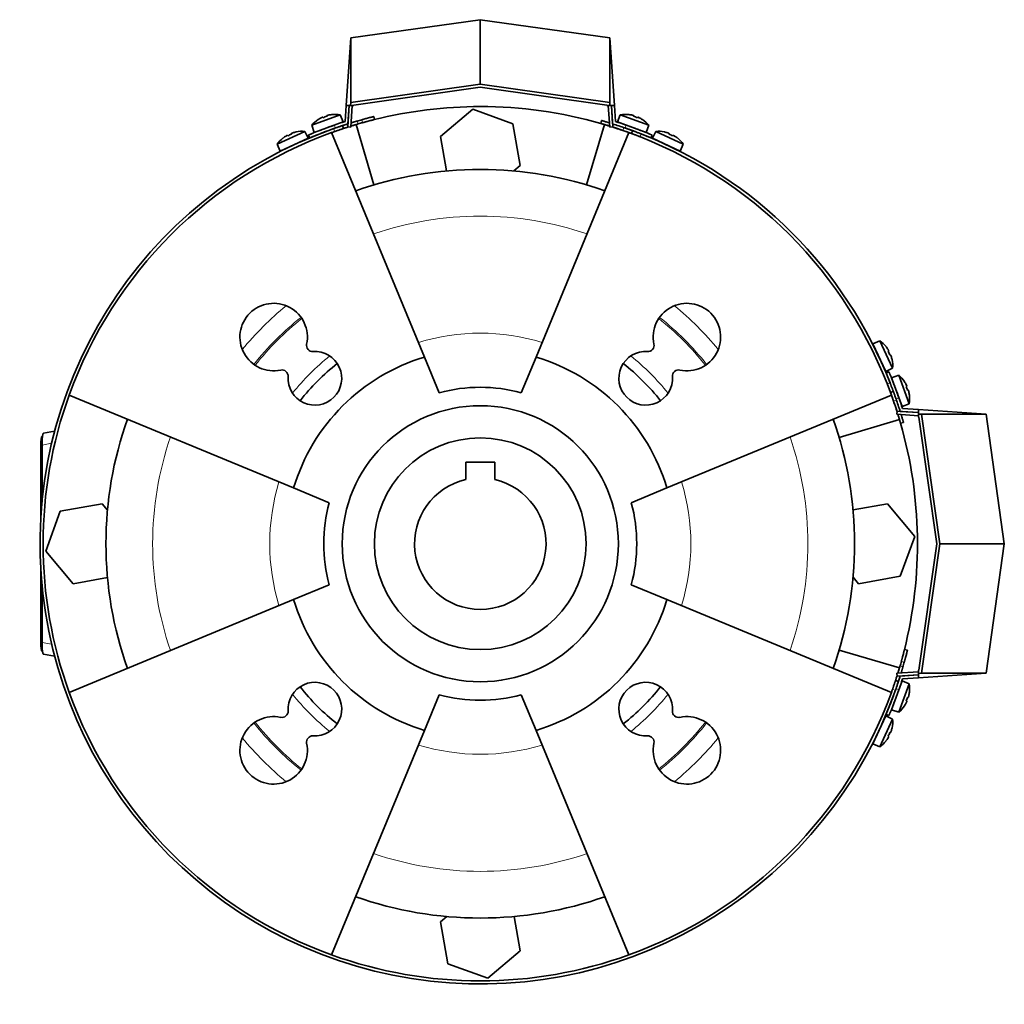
# Model space of a CAD drawing. Header units: millimetres. Extents: x 418 to 1310, y -1666 to 1543.
# Tile 23 of 26: x 418 to 739, y 1222 to 1543. Entities that reach past the tile are written whole.
import ezdxf

# ---------------------------------------------------------------- set-up
doc = ezdxf.new("R2010")
doc.units = ezdxf.units.MM
for name, color, linetype in [('M5X8_UNI7687', 7, 'Continuous'), ('MID_344-3', 7, 'Continuous'), ('VSI184-254_GIUNT', 7, 'Continuous'), ('VSI344-454_FILTR', 7, 'Continuous'), ('VSI344-454_SUPPO', 7, 'Continuous'), ('VSI344-454_TERMI', 7, 'Continuous'), ('VSI344-454_TESTA', 7, 'Continuous')]:
    doc.layers.add(name, color=color, linetype=linetype)

# ---------------------------------------------------------------- blocks, each defined once
blk = doc.blocks.new('SE1')
at = {"layer": 'M5X8_UNI7687', "color": 7, "linetype": 'Continuous', "lineweight": 35}
for p, q in [((522.85, 1512.35), (513.58, 1508.98)), ((518.47, 1512.04), (518.52, 1511.84)), ((520.07, 1512.41), (520.07, 1512.43)), ((523.77, 1510.03), (522.85, 1512.35)), ((614.13, 1512.35), (613.21, 1510.03)), ((623.4, 1508.98), (614.13, 1512.35)), ((616.91, 1512.41), (616.91, 1512.43)), ((618.51, 1512.04), (618.46, 1511.84)), ((513.58, 1508.98), (514.37, 1506.61)), ((514.37, 1506.61), (523.77, 1510.03)), ((515.68, 1510.81), (515.66, 1510.82)), ((517.13, 1511.55), (517.22, 1511.37)), ((613.21, 1510.03), (622.61, 1506.61)), ((619.85, 1511.55), (619.76, 1511.37)), ((621.32, 1510.82), (621.3, 1510.81)), ((622.61, 1506.61), (623.4, 1508.98)), ((511.26, 1506.94), (502.32, 1502.77)), ((505.64, 1505.64), (505.74, 1505.47)), ((506.92, 1506.24), (506.99, 1506.05)), ((508.48, 1506.75), (508.49, 1506.77)), ((512.38, 1504.7), (511.26, 1506.94)), ((521.77, 1508.21), (521.77, 1508.21)), ((625.72, 1506.94), (624.6, 1504.7)), ((634.66, 1502.77), (625.72, 1506.94)), ((628.5, 1506.75), (628.49, 1506.77)), ((630.06, 1506.24), (629.99, 1506.05)), ((631.34, 1505.64), (631.24, 1505.47)), ((502.32, 1502.77), (503.31, 1500.48)), ((503.31, 1500.48), (512.38, 1504.7)), ((504.25, 1504.77), (504.23, 1504.79)), ((624.6, 1504.7), (633.67, 1500.48)), ((632.73, 1504.77), (632.75, 1504.79)), ((633.67, 1500.48), (634.66, 1502.77)), ((698.73, 1438.7), (696.43, 1437.71)), ((702.89, 1429.77), (698.73, 1438.7)), ((696.43, 1437.71), (700.66, 1428.65)), ((700.73, 1436.77), (700.74, 1436.8)), ((701.6, 1435.39), (701.42, 1435.29)), ((702.2, 1434.1), (702.01, 1434.03)), ((702.7, 1432.54), (702.73, 1432.54)), ((700.66, 1428.65), (702.89, 1429.77)), ((704.94, 1427.44), (702.57, 1426.65)), ((702.57, 1426.65), (705.99, 1417.26)), ((708.31, 1418.18), (704.94, 1427.44)), ((706.76, 1425.35), (706.78, 1425.37)), ((707.51, 1423.89), (707.33, 1423.8)), ((708, 1422.55), (707.8, 1422.5)), ((708.36, 1420.96), (708.39, 1420.95)), ((705.99, 1417.26), (708.31, 1418.18)), ((705.99, 1327.81), (702.57, 1318.41)), ((704.17, 1325.81), (704.17, 1325.81)), ((704.94, 1317.62), (708.31, 1326.89)), ((708.31, 1326.89), (705.99, 1327.81)), ((708, 1322.51), (707.8, 1322.57)), ((708.36, 1324.11), (708.39, 1324.12)), ((706.76, 1319.72), (706.78, 1319.7)), ((707.51, 1321.18), (707.33, 1321.26)), ((700.66, 1316.42), (696.43, 1307.36)), ((702.89, 1315.3), (700.66, 1316.42)), ((702.57, 1318.41), (704.94, 1317.62)), ((698.73, 1306.36), (702.89, 1315.3)), ((701.6, 1309.68), (701.42, 1309.78)), ((702.2, 1310.97), (702.01, 1311.04)), ((702.7, 1312.53), (702.73, 1312.53)), ((696.43, 1307.36), (698.73, 1306.36)), ((700.73, 1308.29), (700.74, 1308.27))]:
    blk.add_line(p, q, dxfattribs=at)
for centre, radius, start, end in [((521.19, 1502.49), 10, 80.4586, 96.4084), ((615.79, 1502.49), 10, 83.5916, 99.5414), ((521.19, 1502.49), 10, 123.5916, 139.5414), ((522.06, 1508.88), 0.5, 110, 129.2041), ((614.92, 1508.88), 0.5, 50.7959, 70), ((615.79, 1502.49), 10, 40.4586, 56.4084), ((510.46, 1496.97), 10, 85.4586, 101.4084), ((620.56, 1506.82), 0.5, 70, 89.4451), ((626.52, 1496.97), 10, 78.5916, 94.5414), ((510.46, 1496.97), 10, 128.5916, 144.5414), ((510.77, 1503.4), 0.5, 115, 134.2679), ((626.21, 1503.4), 0.5, 45.7321, 65), ((626.52, 1496.97), 10, 35.4586, 51.4084), ((505.34, 1500.87), 0.5, 95.7321, 115), ((631.64, 1500.87), 0.5, 65, 84.2679), ((692.93, 1430.56), 10, 38.5916, 54.5414), ((696.82, 1435.69), 0.5, 5.7321, 25), ((692.93, 1430.56), 10, 355.4586, 11.4084), ((699.36, 1430.25), 0.5, 25, 44.2679), ((698.45, 1419.84), 10, 33.5916, 49.5414), ((704.83, 1418.97), 0.5, 20, 39.2041), ((698.45, 1419.84), 10, 350.4586, 6.4084), ((704.83, 1326.1), 0.5, 320.7959, 340), ((698.45, 1325.23), 10, 353.5916, 9.5414), ((702.78, 1320.46), 0.5, 340, 359.4626), ((698.45, 1325.23), 10, 310.4586, 326.4084), ((699.36, 1314.82), 0.5, 315.7321, 335), ((692.93, 1314.51), 10, 348.5916, 4.5414), ((696.82, 1309.38), 0.5, 335, 354.2679), ((692.93, 1314.51), 10, 305.4586, 321.4084)]:
    blk.add_arc(centre, radius, start, end, dxfattribs=at)
for centre, major_axis, ratio, start_param, end_param in [((520.43, 1504.57), (8.7, 3.17), 0.811251, 1.49595, 1.645642), ((521.18, 1502.51), (9.4, 3.42), 0.996195, 1.335108, 1.449667), ((615.8, 1502.51), (-9.4, 3.42), 0.996195, 4.833518, 4.948078), ((616.55, 1504.57), (8.7, -3.17), 0.811251, 1.49595, 1.645642), ((521.18, 1502.51), (-9.4, -3.42), 0.996195, 4.833518, 4.948078), ((615.8, 1502.51), (9.4, -3.42), 0.996195, 1.335108, 1.449667), ((510.46, 1496.98), (-9.06, -4.23), 0.996195, 4.833518, 4.948078), ((509.53, 1498.97), (8.39, 3.91), 0.811251, 1.49595, 1.645642), ((510.46, 1496.98), (9.06, 4.23), 0.996195, 1.335108, 1.449667), ((626.52, 1496.98), (-9.06, 4.23), 0.996195, 4.833518, 4.948078), ((627.45, 1498.97), (8.39, -3.91), 0.811251, 1.49595, 1.645642), ((626.52, 1496.98), (9.06, -4.23), 0.996195, 1.335108, 1.449667), ((692.94, 1430.56), (-4.23, 9.06), 0.996195, 4.833518, 4.948078), ((694.93, 1431.49), (3.91, -8.39), 0.811251, 1.49595, 1.645642), ((692.94, 1430.56), (4.23, -9.06), 0.996195, 1.335108, 1.449667), ((698.46, 1419.84), (-3.42, 9.4), 0.996195, 4.833518, 4.948078), ((700.52, 1420.59), (3.17, -8.7), 0.811251, 1.49595, 1.645642), ((698.46, 1419.84), (3.42, -9.4), 0.996195, 1.335108, 1.449667), ((700.52, 1324.48), (-3.17, -8.7), 0.811251, 1.49595, 1.645642), ((698.46, 1325.23), (3.42, 9.4), 0.996195, 4.833518, 4.948078), ((698.46, 1325.23), (-3.42, -9.4), 0.996195, 1.335108, 1.449667), ((694.93, 1313.57), (-3.91, -8.39), 0.811251, 1.49595, 1.645642), ((692.94, 1314.5), (4.23, 9.06), 0.996195, 4.833518, 4.948078), ((692.94, 1314.5), (-4.23, -9.06), 0.996195, 1.335108, 1.449667)]:
    blk.add_ellipse(centre, major_axis=major_axis, ratio=ratio, start_param=start_param, end_param=end_param, dxfattribs=at)
for points in [[(518.94, 1512.21), (518.92, 1512.21), (518.89, 1512.2), (518.84, 1512.19), (518.8, 1512.18), (518.75, 1512.16), (518.71, 1512.15), (518.67, 1512.14), (518.63, 1512.13), (518.6, 1512.11), (518.57, 1512.1), (518.54, 1512.09), (518.52, 1512.08), (518.5, 1512.07), (518.49, 1512.06), (518.48, 1512.05), (518.47, 1512.05), (518.47, 1512.04), (518.47, 1512.04)], [(618.51, 1512.04), (618.51, 1512.04), (618.51, 1512.05), (618.5, 1512.05), (618.49, 1512.06), (618.48, 1512.07), (618.46, 1512.08), (618.44, 1512.09), (618.41, 1512.1), (618.38, 1512.11), (618.35, 1512.13), (618.31, 1512.14), (618.27, 1512.15), (618.23, 1512.16), (618.18, 1512.18), (618.14, 1512.19), (618.09, 1512.2), (618.06, 1512.21), (618.04, 1512.21)], [(517.13, 1511.55), (517.13, 1511.56), (517.13, 1511.56), (517.12, 1511.56), (517.11, 1511.56), (517.09, 1511.56), (517.07, 1511.55), (517.05, 1511.55), (517.02, 1511.54), (516.99, 1511.53), (516.95, 1511.51), (516.92, 1511.5), (516.88, 1511.48), (516.84, 1511.47), (516.8, 1511.45), (516.76, 1511.43), (516.71, 1511.41), (516.68, 1511.39), (516.67, 1511.38)], [(620.31, 1511.38), (620.3, 1511.39), (620.27, 1511.41), (620.22, 1511.43), (620.18, 1511.45), (620.14, 1511.47), (620.1, 1511.48), (620.06, 1511.5), (620.03, 1511.51), (619.99, 1511.53), (619.96, 1511.54), (619.93, 1511.55), (619.91, 1511.55), (619.89, 1511.56), (619.87, 1511.56), (619.86, 1511.56), (619.85, 1511.56), (619.85, 1511.56), (619.85, 1511.55)], [(505.64, 1505.64), (505.64, 1505.65), (505.63, 1505.65), (505.62, 1505.65), (505.61, 1505.65), (505.59, 1505.64), (505.57, 1505.64), (505.55, 1505.63), (505.52, 1505.62), (505.49, 1505.6), (505.46, 1505.59), (505.42, 1505.57), (505.39, 1505.55), (505.35, 1505.53), (505.31, 1505.51), (505.27, 1505.48), (505.23, 1505.46), (505.2, 1505.44), (505.18, 1505.43)], [(507.37, 1506.45), (507.36, 1506.45), (507.33, 1506.44), (507.28, 1506.42), (507.24, 1506.41), (507.2, 1506.39), (507.16, 1506.38), (507.12, 1506.36), (507.08, 1506.34), (507.05, 1506.33), (507.02, 1506.31), (506.99, 1506.3), (506.97, 1506.29), (506.95, 1506.28), (506.94, 1506.27), (506.93, 1506.26), (506.92, 1506.25), (506.92, 1506.25), (506.92, 1506.24)], [(630.06, 1506.24), (630.06, 1506.25), (630.06, 1506.25), (630.05, 1506.26), (630.04, 1506.27), (630.03, 1506.28), (630.01, 1506.29), (629.99, 1506.3), (629.96, 1506.31), (629.93, 1506.33), (629.9, 1506.34), (629.86, 1506.36), (629.82, 1506.38), (629.78, 1506.39), (629.74, 1506.41), (629.7, 1506.42), (629.65, 1506.44), (629.62, 1506.45), (629.6, 1506.45)], [(631.79, 1505.43), (631.78, 1505.44), (631.75, 1505.46), (631.71, 1505.48), (631.67, 1505.51), (631.63, 1505.53), (631.59, 1505.55), (631.56, 1505.57), (631.52, 1505.59), (631.49, 1505.6), (631.46, 1505.62), (631.43, 1505.63), (631.41, 1505.64), (631.39, 1505.64), (631.37, 1505.65), (631.36, 1505.65), (631.35, 1505.65), (631.34, 1505.65), (631.34, 1505.64)], [(701.6, 1435.39), (701.6, 1435.39), (701.6, 1435.39), (701.61, 1435.4), (701.6, 1435.41), (701.6, 1435.43), (701.59, 1435.45), (701.59, 1435.47), (701.57, 1435.5), (701.56, 1435.53), (701.54, 1435.56), (701.53, 1435.6), (701.51, 1435.64), (701.49, 1435.68), (701.46, 1435.71), (701.44, 1435.75), (701.42, 1435.79), (701.4, 1435.82), (701.39, 1435.84)], [(702.41, 1433.65), (702.4, 1433.67), (702.39, 1433.7), (702.38, 1433.74), (702.36, 1433.79), (702.35, 1433.83), (702.33, 1433.87), (702.32, 1433.91), (702.3, 1433.94), (702.28, 1433.98), (702.27, 1434.01), (702.26, 1434.03), (702.24, 1434.06), (702.23, 1434.07), (702.22, 1434.09), (702.21, 1434.1), (702.21, 1434.1), (702.2, 1434.1), (702.2, 1434.1)], [(707.51, 1423.89), (707.51, 1423.89), (707.52, 1423.89), (707.52, 1423.9), (707.52, 1423.91), (707.51, 1423.93), (707.51, 1423.95), (707.5, 1423.98), (707.49, 1424), (707.48, 1424.04), (707.47, 1424.07), (707.46, 1424.11), (707.44, 1424.15), (707.42, 1424.19), (707.4, 1424.23), (707.38, 1424.27), (707.36, 1424.31), (707.35, 1424.34), (707.34, 1424.36)], [(708.17, 1422.09), (708.16, 1422.1), (708.15, 1422.14), (708.14, 1422.18), (708.13, 1422.23), (708.12, 1422.27), (708.11, 1422.31), (708.1, 1422.35), (708.08, 1422.39), (708.07, 1422.42), (708.06, 1422.46), (708.05, 1422.48), (708.04, 1422.51), (708.03, 1422.52), (708.02, 1422.54), (708.01, 1422.55), (708, 1422.55), (708, 1422.55), (708, 1422.55)], [(708, 1322.51), (708, 1322.51), (708, 1322.51), (708.01, 1322.52), (708.02, 1322.53), (708.03, 1322.54), (708.04, 1322.56), (708.05, 1322.58), (708.06, 1322.61), (708.07, 1322.64), (708.08, 1322.68), (708.1, 1322.72), (708.11, 1322.76), (708.12, 1322.8), (708.13, 1322.84), (708.14, 1322.88), (708.15, 1322.93), (708.16, 1322.96), (708.17, 1322.98)], [(707.34, 1320.71), (707.35, 1320.73), (707.36, 1320.76), (707.38, 1320.8), (707.4, 1320.84), (707.42, 1320.88), (707.44, 1320.92), (707.46, 1320.96), (707.47, 1321), (707.48, 1321.03), (707.49, 1321.06), (707.5, 1321.09), (707.51, 1321.12), (707.51, 1321.14), (707.52, 1321.15), (707.52, 1321.17), (707.52, 1321.17), (707.51, 1321.18), (707.51, 1321.18)], [(701.39, 1309.23), (701.4, 1309.24), (701.42, 1309.27), (701.44, 1309.31), (701.46, 1309.35), (701.49, 1309.39), (701.51, 1309.43), (701.53, 1309.47), (701.54, 1309.5), (701.56, 1309.54), (701.57, 1309.57), (701.59, 1309.59), (701.59, 1309.62), (701.6, 1309.64), (701.6, 1309.65), (701.61, 1309.67), (701.6, 1309.68), (701.6, 1309.68), (701.6, 1309.68)], [(702.2, 1310.97), (702.2, 1310.97), (702.21, 1310.97), (702.21, 1310.97), (702.22, 1310.98), (702.23, 1310.99), (702.24, 1311.01), (702.26, 1311.03), (702.27, 1311.06), (702.28, 1311.09), (702.3, 1311.12), (702.32, 1311.16), (702.33, 1311.2), (702.35, 1311.24), (702.36, 1311.28), (702.38, 1311.32), (702.39, 1311.37), (702.4, 1311.4), (702.41, 1311.42)]]:
    blk.add_open_spline(points, degree=3, dxfattribs=at)
at = {"layer": 'MID_344-3', "color": 7, "linetype": 'Continuous', "lineweight": 35}
for p, q in [((525.77, 1515.32), (525.28, 1508.4)), ((526.28, 1508.33), (526.77, 1515.32)), ((610.21, 1515.32), (610.7, 1508.33)), ((611.7, 1508.4), (611.21, 1515.32)), ((525.28, 1508.4), (526.28, 1508.33)), ((610.7, 1508.33), (611.7, 1508.4)), ((704.36, 1415.74), (704.29, 1414.74)), ((711.28, 1415.26), (704.36, 1415.74)), ((704.29, 1414.74), (711.28, 1414.25)), ((711.28, 1330.81), (704.29, 1330.32)), ((704.29, 1330.32), (704.36, 1329.33)), ((704.36, 1329.33), (711.28, 1329.81))]:
    blk.add_line(p, q, dxfattribs=at)
at = {"layer": 'VSI184-254_GIUNT', "color": 7, "linetype": 'Continuous', "lineweight": 35}
for p, q in [((563.74, 1399.1), (563.74, 1393.43)), ((573.24, 1399.1), (563.74, 1399.1)), ((573.24, 1393.43), (573.24, 1399.1))]:
    blk.add_line(p, q, dxfattribs=at)
blk.add_circle((568.49, 1372.53), 34.5, dxfattribs=at)
blk.add_arc((568.49, 1372.53), 21.43, 102.8061, 77.1939, dxfattribs=at)
at = {"layer": 'VSI344-454_FILTR', "color": 7, "linetype": 'Continuous', "lineweight": 35}
for p, q in [((534.02, 1510.8), (533.77, 1511.77)), ((523.86, 1507.87), (523.55, 1508.82)), ((608.04, 1510.47), (607.77, 1509.51)), ((618.16, 1507.16), (617.81, 1506.23)), ((702.18, 1421.86), (703.12, 1422.2)), ((705.47, 1411.81), (706.43, 1412.09)), ((707.73, 1337.82), (706.76, 1338.06)), ((704.77, 1327.59), (703.82, 1327.91))]:
    blk.add_line(p, q, dxfattribs=at)
at = {"layer": 'VSI344-454_FILTR', "color": 4, "linetype": 'Continuous', "lineweight": 9}
for p, q in [((528.33, 1510.3), (528.64, 1509.35)), ((530.15, 1509.78), (529.91, 1510.75)), ((610.67, 1508.75), (610.64, 1508.66)), ((521.02, 1506.9), (520.71, 1507.85)), ((614.99, 1507.23), (615.33, 1508.17)), ((620.96, 1506.1), (620.62, 1505.16)), ((701.11, 1424.66), (702.05, 1425.01)), ((704.13, 1419.38), (703.19, 1419.03)), ((704.61, 1414.69), (704.7, 1414.71)), ((705.3, 1332.68), (706.25, 1332.37)), ((706.71, 1333.95), (705.73, 1334.19)), ((703.8, 1324.76), (702.85, 1325.07))]:
    blk.add_line(p, q, dxfattribs=at)
at = {"layer": 'VSI344-454_FILTR', "color": 7, "linetype": 'Continuous', "lineweight": 35}
for radius, start, end in [(143.5, 105.5973, 106.2532), (142.5, 105.6085, 106.2392), (143.5, 109.4479, 340.5521), (142.5, 109.4563, 109.8856), (142.5, 70.9563, 72.4298), (143.5, 21.4479, 68.5521), (142.5, 160.1144, 199.8856), (142.5, 17.5702, 19.0437), (142.5, 343.7608, 344.3915), (143.5, 343.7468, 344.4027), (142.5, 340.1144, 340.5437), (142.5, 250.1144, 289.8856)]:
    blk.add_arc((568.49, 1372.53), radius, start, end, dxfattribs=at)
for points, knots in [([(529.91, 1510.75), (529.97, 1510.77), (530.1, 1510.8), (530.29, 1510.85), (530.47, 1510.91), (530.66, 1510.96), (530.84, 1511.01), (531.02, 1511.06), (531.2, 1511.11), (531.56, 1511.2), (532.07, 1511.33), (532.66, 1511.49), (533.14, 1511.61), (533.44, 1511.69), (533.61, 1511.73), (533.71, 1511.75), (533.76, 1511.77), (533.77, 1511.77), (533.77, 1511.77)], [0, 0, 0, 0, 0.031592, 0.062927, 0.094082, 0.125133, 0.156157, 0.187231, 0.218434, 0.24984, 0.375694, 0.49976, 0.623965, 0.750126, 0.812727, 0.874827, 0.937046, 1, 1, 1, 1]), ([(520.71, 1507.85), (520.77, 1507.86), (520.87, 1507.9), (521.03, 1507.96), (521.19, 1508.01), (521.34, 1508.07), (521.49, 1508.12), (521.65, 1508.17), (521.92, 1508.27), (522.3, 1508.4), (522.73, 1508.54), (523.09, 1508.66), (523.31, 1508.73), (523.43, 1508.78), (523.5, 1508.8), (523.54, 1508.81), (523.55, 1508.81), (523.55, 1508.82)], [0, 0, 0, 0, 0.036074, 0.071835, 0.107394, 0.142867, 0.178369, 0.214015, 0.24992, 0.375515, 0.499618, 0.623903, 0.749864, 0.812552, 0.874725, 0.937001, 1, 1, 1, 1]), ([(523.55, 1508.82), (523.55, 1508.82), (523.55, 1508.82), (523.57, 1508.82), (523.59, 1508.83), (523.62, 1508.84), (523.66, 1508.85), (523.71, 1508.87), (523.77, 1508.89), (523.84, 1508.91), (524, 1508.96), (524.32, 1509.07), (524.8, 1509.22), (525.12, 1509.32), (525.22, 1509.35)], [0, 0, 0, 0, 0.027983, 0.0557899, 0.0834734, 0.1110867, 0.1386835, 0.1663177, 0.1940428, 0.2219119, 0.2499772, 0.3749272, 0.4997192, 0.5496634, 0.5496634, 0.5496634, 0.5496634]), ([(528.64, 1509.35), (528.57, 1509.33), (528.43, 1509.29), (528.22, 1509.23), (528.01, 1509.16), (527.81, 1509.1), (527.6, 1509.04), (527.4, 1508.98), (527.2, 1508.92), (527, 1508.86), (526.68, 1508.76), (526.44, 1508.69), (526.26, 1508.63)], [0, 0, 0, 0, 0.028015, 0.0558533, 0.0835676, 0.1112114, 0.1388385, 0.1665028, 0.194258, 0.2221573, 0.2502531, 0.3309756, 0.3309756, 0.3309756, 0.3309756]), ([(526.37, 1509.71), (526.41, 1509.72), (526.57, 1509.77), (526.85, 1509.86), (527.21, 1509.97), (527.57, 1510.08), (527.95, 1510.19), (528.2, 1510.26), (528.33, 1510.3)], [0.7315353, 0.7315353, 0.7315353, 0.7315353, 0.7497622, 0.8001839, 0.8501065, 0.8998409, 0.9497014, 1, 1, 1, 1]), ([(534.02, 1510.8), (534.02, 1510.8), (534.01, 1510.8), (534, 1510.8), (533.98, 1510.79), (533.94, 1510.78), (533.9, 1510.77), (533.85, 1510.76), (533.79, 1510.74), (533.65, 1510.71), (533.38, 1510.64), (532.9, 1510.52), (532.31, 1510.36), (531.75, 1510.22), (531.27, 1510.09), (530.9, 1509.99), (530.53, 1509.88), (530.28, 1509.81), (530.15, 1509.78)], [0, 0, 0, 0, 0.031603, 0.06295, 0.094114, 0.125174, 0.156207, 0.187289, 0.2185, 0.249914, 0.37603, 0.500271, 0.624311, 0.750212, 0.812795, 0.874875, 0.937072, 1, 1, 1, 1]), ([(610.64, 1508.66), (610.59, 1508.67), (610.48, 1508.71), (610.32, 1508.76), (610.16, 1508.8), (610.01, 1508.85), (609.85, 1508.9), (609.7, 1508.95), (609.42, 1509.03), (609.04, 1509.14), (608.6, 1509.27), (608.24, 1509.38), (608.02, 1509.44), (607.89, 1509.48), (607.82, 1509.5), (607.78, 1509.51), (607.77, 1509.51), (607.77, 1509.51)], [0, 0, 0, 0, 0.036074, 0.071827, 0.107372, 0.142823, 0.178296, 0.213907, 0.249769, 0.37568, 0.49974, 0.623937, 0.750153, 0.812742, 0.874833, 0.937047, 1, 1, 1, 1]), ([(608.04, 1510.47), (608.04, 1510.47), (608.05, 1510.47), (608.06, 1510.47), (608.08, 1510.46), (608.11, 1510.45), (608.15, 1510.44), (608.2, 1510.43), (608.31, 1510.4), (608.51, 1510.34), (608.87, 1510.23), (609.31, 1510.1), (609.73, 1509.98), (610.09, 1509.87), (610.35, 1509.79), (610.52, 1509.74), (610.6, 1509.72)], [0, 0, 0, 0, 0.0360916, 0.0718605, 0.1074196, 0.142884, 0.1783694, 0.2139916, 0.2498648, 0.3760321, 0.5002654, 0.6243037, 0.7502673, 0.8128325, 0.8748978, 0.9284754, 0.9284754, 0.9284754, 0.9284754]), ([(523.86, 1507.87), (523.86, 1507.87), (523.86, 1507.86), (523.85, 1507.86), (523.83, 1507.85), (523.79, 1507.84), (523.75, 1507.83), (523.71, 1507.81), (523.6, 1507.78), (523.4, 1507.71), (523.04, 1507.59), (522.61, 1507.45), (522.2, 1507.3), (521.85, 1507.18), (521.58, 1507.09), (521.3, 1506.99), (521.12, 1506.93), (521.02, 1506.9)], [0, 0, 0, 0, 0.03611, 0.071905, 0.107497, 0.143003, 0.178538, 0.214218, 0.250157, 0.376062, 0.500392, 0.624478, 0.750119, 0.812755, 0.874869, 0.937079, 1, 1, 1, 1]), ([(525.45, 1508.38), (525.38, 1508.36), (525.09, 1508.26), (524.64, 1508.12), (524.29, 1508), (524.09, 1507.94), (523.99, 1507.91), (523.92, 1507.88), (523.87, 1507.87), (523.87, 1507.87), (523.86, 1507.87)], [0.4654257, 0.4654257, 0.4654257, 0.4654257, 0.5002684, 0.625041, 0.7500173, 0.8003848, 0.8502554, 0.8999393, 0.9497504, 1, 1, 1, 1]), ([(617.81, 1506.23), (617.81, 1506.23), (617.81, 1506.23), (617.8, 1506.23), (617.77, 1506.24), (617.74, 1506.25), (617.7, 1506.27), (617.66, 1506.28), (617.55, 1506.32), (617.35, 1506.39), (617, 1506.52), (616.57, 1506.68), (616.16, 1506.82), (615.81, 1506.95), (615.54, 1507.04), (615.27, 1507.14), (615.08, 1507.2), (614.99, 1507.23)], [0, 0, 0, 0, 0.036048, 0.071793, 0.107348, 0.142827, 0.178345, 0.214016, 0.249954, 0.375229, 0.499698, 0.624316, 0.749897, 0.812621, 0.874803, 0.937057, 1, 1, 1, 1]), ([(615.33, 1508.17), (615.39, 1508.15), (615.49, 1508.12), (615.65, 1508.06), (615.81, 1508.01), (615.96, 1507.95), (616.12, 1507.9), (616.27, 1507.85), (616.54, 1507.75), (616.92, 1507.62), (617.35, 1507.46), (617.7, 1507.33), (617.92, 1507.25), (618.04, 1507.21), (618.11, 1507.18), (618.15, 1507.17), (618.16, 1507.17), (618.16, 1507.16)], [0, 0, 0, 0, 0.036087, 0.071867, 0.107452, 0.142957, 0.178497, 0.214187, 0.25014, 0.375681, 0.50031, 0.624737, 0.750064, 0.812751, 0.874892, 0.937105, 1, 1, 1, 1]), ([(620.62, 1505.16), (620.56, 1505.18), (620.46, 1505.22), (620.3, 1505.28), (620.15, 1505.34), (619.99, 1505.4), (619.84, 1505.46), (619.69, 1505.52), (619.42, 1505.62), (619.05, 1505.76), (618.62, 1505.92), (618.27, 1506.06), (618.05, 1506.14), (617.93, 1506.18), (617.86, 1506.21), (617.82, 1506.22), (617.81, 1506.23), (617.81, 1506.23)], [0, 0, 0, 0, 0.036074, 0.071827, 0.107372, 0.142823, 0.178296, 0.213907, 0.249769, 0.37568, 0.49974, 0.623937, 0.750153, 0.812742, 0.874833, 0.937047, 1, 1, 1, 1]), ([(618.16, 1507.16), (618.16, 1507.16), (618.16, 1507.16), (618.17, 1507.16), (618.2, 1507.15), (618.23, 1507.14), (618.27, 1507.12), (618.31, 1507.11), (618.42, 1507.07), (618.62, 1506.99), (618.97, 1506.86), (619.4, 1506.7), (619.8, 1506.55), (620.15, 1506.41), (620.42, 1506.31), (620.69, 1506.2), (620.87, 1506.13), (620.96, 1506.1)], [0, 0, 0, 0, 0.036092, 0.07186, 0.10742, 0.142884, 0.178369, 0.213992, 0.249865, 0.376032, 0.500265, 0.624304, 0.750267, 0.812832, 0.874898, 0.937082, 1, 1, 1, 1]), ([(702.05, 1425.01), (702.07, 1424.95), (702.11, 1424.85), (702.18, 1424.69), (702.24, 1424.54), (702.3, 1424.38), (702.35, 1424.23), (702.41, 1424.08), (702.51, 1423.81), (702.66, 1423.44), (702.82, 1423.01), (702.95, 1422.66), (703.03, 1422.44), (703.08, 1422.32), (703.1, 1422.25), (703.12, 1422.21), (703.12, 1422.2), (703.12, 1422.2)], [0, 0, 0, 0, 0.036074, 0.071827, 0.107372, 0.142823, 0.178296, 0.213907, 0.249769, 0.375679, 0.49974, 0.623937, 0.750153, 0.812742, 0.874833, 0.937047, 1, 1, 1, 1]), ([(702.18, 1421.86), (702.18, 1421.86), (702.18, 1421.86), (702.18, 1421.87), (702.17, 1421.89), (702.16, 1421.92), (702.14, 1421.96), (702.12, 1422.01), (702.09, 1422.12), (702.01, 1422.31), (701.88, 1422.67), (701.72, 1423.09), (701.56, 1423.5), (701.43, 1423.85), (701.33, 1424.11), (701.22, 1424.38), (701.15, 1424.57), (701.11, 1424.66)], [0, 0, 0, 0, 0.036092, 0.07186, 0.10742, 0.142884, 0.178369, 0.213991, 0.249865, 0.376032, 0.500265, 0.624303, 0.750267, 0.812832, 0.874898, 0.937082, 1, 1, 1, 1]), ([(703.19, 1419.03), (703.17, 1419.08), (703.14, 1419.19), (703.08, 1419.35), (703.03, 1419.51), (702.97, 1419.66), (702.92, 1419.81), (702.86, 1419.97), (702.77, 1420.24), (702.63, 1420.61), (702.48, 1421.04), (702.35, 1421.4), (702.27, 1421.61), (702.23, 1421.74), (702.2, 1421.81), (702.18, 1421.85), (702.18, 1421.85), (702.18, 1421.86)], [0, 0, 0, 0, 0.036087, 0.071867, 0.107452, 0.142957, 0.178497, 0.214187, 0.25014, 0.375682, 0.50031, 0.624737, 0.750064, 0.812751, 0.874892, 0.937105, 1, 1, 1, 1]), ([(703.12, 1422.2), (703.12, 1422.2), (703.12, 1422.2), (703.13, 1422.19), (703.13, 1422.16), (703.15, 1422.13), (703.16, 1422.09), (703.18, 1422.05), (703.22, 1421.94), (703.29, 1421.74), (703.42, 1421.39), (703.57, 1420.96), (703.72, 1420.55), (703.84, 1420.2), (703.94, 1419.93), (704.03, 1419.66), (704.1, 1419.47), (704.13, 1419.38)], [0, 0, 0, 0, 0.036048, 0.071793, 0.107348, 0.142827, 0.178345, 0.214016, 0.249955, 0.375229, 0.499698, 0.624316, 0.749898, 0.812622, 0.874803, 0.937058, 1, 1, 1, 1]), ([(705.47, 1411.81), (705.47, 1411.81), (705.47, 1411.81), (705.46, 1411.83), (705.46, 1411.85), (705.45, 1411.88), (705.44, 1411.92), (705.42, 1411.97), (705.39, 1412.08), (705.33, 1412.28), (705.23, 1412.64), (705.1, 1413.08), (704.97, 1413.5), (704.87, 1413.85), (704.78, 1414.13), (704.7, 1414.41), (704.64, 1414.59), (704.61, 1414.69)], [0, 0, 0, 0, 0.036092, 0.07186, 0.10742, 0.142884, 0.178369, 0.213991, 0.249865, 0.376032, 0.500265, 0.624303, 0.750267, 0.812832, 0.874898, 0.937082, 1, 1, 1, 1]), ([(705.67, 1414.64), (705.67, 1414.64), (705.69, 1414.59), (705.72, 1414.48), (705.77, 1414.32), (705.82, 1414.17), (705.86, 1414.02), (705.95, 1413.74), (706.06, 1413.36), (706.19, 1412.92), (706.3, 1412.56), (706.36, 1412.34), (706.4, 1412.21), (706.42, 1412.14), (706.43, 1412.1), (706.43, 1412.09), (706.43, 1412.09)], [0.0715921, 0.0715921, 0.0715921, 0.0715921, 0.0718269, 0.1073717, 0.1428229, 0.1782961, 0.2139067, 0.2497688, 0.3756794, 0.4997397, 0.6239373, 0.7501533, 0.812742, 0.8748331, 0.9370469, 1, 1, 1, 1]), ([(705.73, 1334.19), (705.75, 1334.26), (705.79, 1334.38), (705.84, 1334.57), (705.89, 1334.76), (705.94, 1334.94), (705.99, 1335.13), (706.04, 1335.31), (706.09, 1335.49), (706.19, 1335.84), (706.32, 1336.35), (706.47, 1336.94), (706.6, 1337.43), (706.67, 1337.73), (706.72, 1337.9), (706.74, 1337.99), (706.75, 1338.05), (706.76, 1338.06), (706.76, 1338.06)], [0, 0, 0, 0, 0.031592, 0.062927, 0.094083, 0.125133, 0.156157, 0.187232, 0.218434, 0.249841, 0.375694, 0.49976, 0.623965, 0.750126, 0.812727, 0.874827, 0.937046, 1, 1, 1, 1]), ([(707.73, 1337.82), (707.73, 1337.82), (707.73, 1337.82), (707.72, 1337.8), (707.72, 1337.78), (707.71, 1337.75), (707.7, 1337.7), (707.69, 1337.65), (707.67, 1337.59), (707.64, 1337.45), (707.57, 1337.18), (707.44, 1336.7), (707.29, 1336.11), (707.14, 1335.55), (707.01, 1335.07), (706.91, 1334.7), (706.81, 1334.33), (706.74, 1334.08), (706.71, 1333.95)], [0, 0, 0, 0, 0.031603, 0.06295, 0.094114, 0.125174, 0.156207, 0.18729, 0.2185, 0.249914, 0.376031, 0.500271, 0.624311, 0.750213, 0.812795, 0.874875, 0.937072, 1, 1, 1, 1]), ([(704.59, 1330.31), (704.64, 1330.48), (704.73, 1330.78), (704.86, 1331.2), (704.97, 1331.56), (705.08, 1331.93), (705.19, 1332.31), (705.27, 1332.56), (705.3, 1332.68)], [0.6690732, 0.6690732, 0.6690732, 0.6690732, 0.7497612, 0.8001829, 0.8501057, 0.8998403, 0.9497011, 1, 1, 1, 1]), ([(706.25, 1332.37), (706.23, 1332.3), (706.19, 1332.16), (706.13, 1331.95), (706.07, 1331.74), (706.01, 1331.54), (705.95, 1331.33), (705.89, 1331.13), (705.83, 1330.93), (705.77, 1330.73), (705.71, 1330.56), (705.68, 1330.45), (705.67, 1330.41)], [0, 0, 0, 0, 0.0280148, 0.0558529, 0.0835671, 0.1112108, 0.1388378, 0.166502, 0.1942571, 0.2221564, 0.2502521, 0.2685157, 0.2685157, 0.2685157, 0.2685157]), ([(703.82, 1327.91), (703.82, 1327.91), (703.82, 1327.91), (703.83, 1327.92), (703.83, 1327.95), (703.85, 1327.98), (703.86, 1328.02), (703.87, 1328.07), (703.89, 1328.13), (703.92, 1328.19), (703.97, 1328.36), (704.08, 1328.68), (704.22, 1329.14), (704.31, 1329.42), (704.33, 1329.49)], [0, 0, 0, 0, 0.0279829, 0.0557898, 0.0834733, 0.1110865, 0.1386833, 0.1663175, 0.1940425, 0.2219116, 0.2499768, 0.3749266, 0.4997183, 0.5346105, 0.5346105, 0.5346105, 0.5346105]), ([(705.34, 1329.36), (705.3, 1329.23), (705.19, 1328.87), (705.02, 1328.37), (704.91, 1328.02), (704.85, 1327.82), (704.81, 1327.72), (704.79, 1327.65), (704.77, 1327.6), (704.77, 1327.6), (704.77, 1327.59)], [0.4338052, 0.4338052, 0.4338052, 0.4338052, 0.5002675, 0.6250404, 0.750017, 0.8003845, 0.8502552, 0.8999392, 0.9497503, 1, 1, 1, 1]), ([(702.85, 1325.07), (702.87, 1325.12), (702.91, 1325.23), (702.96, 1325.39), (703.02, 1325.54), (703.07, 1325.7), (703.13, 1325.85), (703.18, 1326), (703.27, 1326.28), (703.4, 1326.65), (703.55, 1327.09), (703.67, 1327.44), (703.74, 1327.66), (703.78, 1327.79), (703.81, 1327.86), (703.82, 1327.9), (703.82, 1327.91), (703.82, 1327.91)], [0, 0, 0, 0, 0.036074, 0.071835, 0.107394, 0.142867, 0.178369, 0.214016, 0.24992, 0.375515, 0.499619, 0.623903, 0.749864, 0.812553, 0.874725, 0.937001, 1, 1, 1, 1]), ([(704.77, 1327.59), (704.77, 1327.59), (704.77, 1327.59), (704.77, 1327.58), (704.76, 1327.56), (704.75, 1327.53), (704.74, 1327.49), (704.72, 1327.44), (704.68, 1327.33), (704.62, 1327.13), (704.5, 1326.77), (704.35, 1326.34), (704.21, 1325.93), (704.09, 1325.58), (704, 1325.31), (703.9, 1325.03), (703.84, 1324.85), (703.8, 1324.76)], [0, 0, 0, 0, 0.03611, 0.071905, 0.107497, 0.143003, 0.178538, 0.214218, 0.250157, 0.376062, 0.500393, 0.624478, 0.750119, 0.812755, 0.87487, 0.93708, 1, 1, 1, 1])]:
    blk.add_open_spline(points, degree=3, knots=knots, dxfattribs=at)
at = {"layer": 'VSI344-454_SUPPO', "color": 7, "linetype": 'Continuous', "lineweight": 35}
for p, q in [((555.47, 1505.27), (566.08, 1514.18)), ((566.08, 1514.18), (579.1, 1509.44)), ((533.84, 1489.51), (528.02, 1509.17)), ((533.89, 1510.77), (533.89, 1510.77)), ((579.1, 1509.44), (581.51, 1495.79)), ((603.14, 1489.51), (608.96, 1509.17)), ((520.02, 1506.54), (550.32, 1433.38)), ((557.45, 1494.03), (555.47, 1505.27)), ((616.96, 1506.54), (586.66, 1433.38)), ((581.51, 1495.79), (579.42, 1494.04)), ((555.14, 1421.75), (550.32, 1433.38)), ((581.84, 1421.75), (586.66, 1433.38)), ((434.49, 1421), (507.64, 1390.7)), ((702.49, 1421), (629.34, 1390.7)), ((685.47, 1407.18), (705.12, 1413.01)), ((519.27, 1385.89), (507.64, 1390.7)), ((617.71, 1385.89), (629.34, 1390.7)), ((431.58, 1383.15), (445.23, 1385.55)), ((445.23, 1385.55), (446.98, 1383.47)), ((689.99, 1383.57), (701.23, 1385.55)), ((701.23, 1385.55), (710.14, 1374.94)), ((426.84, 1370.13), (431.58, 1383.15)), ((710.14, 1374.94), (705.4, 1361.92)), ((435.75, 1359.51), (426.84, 1370.13)), ((446.99, 1361.49), (435.75, 1359.51)), ((691.75, 1359.51), (690, 1361.6)), ((705.4, 1361.92), (691.75, 1359.51)), ((519.27, 1359.18), (507.64, 1354.37)), ((617.71, 1359.18), (629.34, 1354.37)), ((434.49, 1324.06), (507.64, 1354.37)), ((702.49, 1324.06), (629.34, 1354.37)), ((705.12, 1332.06), (685.47, 1337.88)), ((706.73, 1337.94), (706.73, 1337.94)), ((555.14, 1323.31), (550.32, 1311.69)), ((581.84, 1323.31), (586.66, 1311.69)), ((520.02, 1238.53), (550.32, 1311.69)), ((616.96, 1238.53), (586.66, 1311.69)), ((555.47, 1249.27), (557.56, 1251.02)), ((557.88, 1235.63), (555.47, 1249.27)), ((579.53, 1251.03), (581.51, 1239.79)), ((581.51, 1239.79), (570.9, 1230.89)), ((570.9, 1230.89), (557.88, 1235.63))]:
    blk.add_line(p, q, dxfattribs=at)
for centre, radius, start, end in [((568.49, 1372.53), 142.5, 90, 104.0511), ((568.49, 1372.53), 142.5, 74, 90), ((568.49, 1372.53), 142.5, 106.5, 107.2205), ((568.49, 1372.53), 142.5, 72.7937, 73.5), ((568.49, 1372.53), 142.5, 109.8856, 160.1144), ((568.49, 1372.53), 142.5, 70.1144, 72.4298), ((568.49, 1372.53), 142.5, 19.8856, 70.1144), ((568.49, 1372.53), 122, 70.5541, 109.4459), ((501.14, 1439.89), 11, 347.9714, 282.0286), ((635.84, 1439.89), 11, 257.9714, 192.0286), ((514.57, 1426.45), 8.75, 176.1572, 93.8428), ((513.85, 1437.18), 2, 167.9714, 273.8428), ((622.41, 1426.45), 8.75, 86.1572, 3.8428), ((623.13, 1437.18), 2, 266.1572, 12.0286), ((568.49, 1372.53), 63.5, 106.6248, 163.3752), ((568.49, 1372.53), 63.5, 16.6248, 73.3752), ((503.85, 1427.17), 2, 356.1572, 102.0286), ((568.49, 1372.53), 75, 128.4349, 141.5651), ((568.49, 1372.53), 75, 38.4349, 51.5651), ((633.13, 1427.17), 2, 77.9714, 183.8428), ((568.49, 1372.53), 51, 74.8223, 105.1777), ((568.49, 1372.53), 142.5, 17.5702, 19.8856), ((568.49, 1372.53), 45, 90, 270), ((568.49, 1372.53), 45, 270, 90), ((568.49, 1372.53), 122, 160.5541, 199.4459), ((568.49, 1372.53), 122, 340.5541, 19.4459), ((568.49, 1372.53), 142.5, 16.5, 17.2063), ((568.49, 1372.53), 142.5, 345.9489, 16), ((568.49, 1372.53), 51, 164.8223, 195.1777), ((568.49, 1372.53), 51, 344.8223, 15.1777), ((568.49, 1372.53), 63.5, 196.6248, 253.3752), ((568.49, 1372.53), 63.5, 286.6248, 343.3752), ((568.49, 1372.53), 142.5, 342.7795, 343.5), ((514.57, 1318.62), 8.75, 266.1572, 183.8428), ((568.49, 1372.53), 75, 218.4349, 231.5651), ((622.41, 1318.62), 8.75, 356.1572, 273.8428), ((568.49, 1372.53), 75, 308.4349, 321.5651), ((568.49, 1372.53), 142.5, 199.8856, 250.1144), ((568.49, 1372.53), 51, 254.8223, 285.1777), ((568.49, 1372.53), 142.5, 289.8856, 340.1144), ((501.14, 1305.18), 11, 77.9714, 12.0286), ((503.85, 1317.9), 2, 257.9714, 3.8428), ((635.84, 1305.18), 11, 167.9714, 102.0286), ((633.13, 1317.9), 2, 176.1572, 282.0286), ((513.85, 1307.89), 2, 86.1572, 192.0286), ((623.13, 1307.89), 2, 347.9714, 93.8428), ((568.49, 1372.53), 122, 250.5541, 289.4459)]:
    blk.add_arc(centre, radius, start, end, dxfattribs=at)
at = {"layer": 'VSI344-454_SUPPO', "color": 4, "linetype": 'Continuous', "lineweight": 9}
for radius, start, end in [(106.8, 70.9891, 109.0109), (100.1, 129.2029, 140.7971), (100.1, 39.2029, 50.7971), (94.12, 128.3751, 141.6249), (93.66, 128.3936, 141.6064), (93.66, 38.3936, 51.6064), (94.12, 38.3751, 51.6249), (68.63, 72.935, 107.065), (78.44, 128.7211, 141.2789), (78.44, 38.7211, 51.2789), (106.8, 160.9891, 199.0109), (106.8, 340.9891, 19.0109), (68.63, 162.935, 197.065), (68.63, 342.935, 17.065), (78.44, 218.7211, 231.2789), (78.44, 308.7211, 321.2789), (94.12, 218.3751, 231.6249), (93.66, 218.3936, 231.6064), (93.66, 308.3936, 321.6064), (94.12, 308.3751, 321.6249), (100.1, 219.2029, 230.7971), (68.63, 252.935, 287.065), (100.1, 309.2029, 320.7971), (106.8, 250.9891, 289.0109)]:
    blk.add_arc((568.49, 1372.53), radius, start, end, dxfattribs=at)
at = {"layer": 'VSI344-454_TERMI', "color": 7, "linetype": 'Continuous', "lineweight": 35}
for p, q in [((526.31, 1537.41), (568.49, 1543.34)), ((568.49, 1543.34), (610.67, 1537.41)), ((568.49, 1543.34), (568.49, 1522.33)), ((524.76, 1515.32), (526.31, 1537.41)), ((526.31, 1537.41), (526.31, 1516.4)), ((610.67, 1537.41), (612.22, 1515.32)), ((610.67, 1537.41), (610.67, 1516.4)), ((568.49, 1522.33), (526.31, 1516.4)), ((527.25, 1515.53), (568.49, 1521.32)), ((610.67, 1516.4), (568.49, 1522.33)), ((568.49, 1521.32), (609.73, 1515.53)), ((524.4, 1510.14), (524.76, 1515.32)), ((526.23, 1515.32), (524.76, 1515.32)), ((525.35, 1509.4), (525.77, 1515.32)), ((526.31, 1516.4), (526.23, 1515.32)), ((527.24, 1515.32), (526.23, 1515.32)), ((527.24, 1515.32), (527.25, 1515.53)), ((609.73, 1515.53), (609.74, 1515.32)), ((610.75, 1515.32), (609.74, 1515.32)), ((610.75, 1515.32), (610.67, 1516.4)), ((610.75, 1515.32), (612.22, 1515.32)), ((611.63, 1509.4), (611.21, 1515.32)), ((612.58, 1510.14), (612.22, 1515.32)), ((512.49, 1505.74), (512.88, 1504.82)), ((624.1, 1504.82), (624.49, 1505.74)), ((701.7, 1428.53), (700.78, 1428.15)), ((705.35, 1415.67), (711.28, 1415.26)), ((706.1, 1416.62), (711.28, 1416.26)), ((711.28, 1416.26), (733.37, 1414.71)), ((711.28, 1414.79), (711.28, 1416.26)), ((711.28, 1413.79), (711.28, 1414.79)), ((712.36, 1414.71), (711.28, 1414.79)), ((711.28, 1413.79), (711.48, 1413.77)), ((711.48, 1413.77), (717.28, 1372.53)), ((718.29, 1372.53), (712.36, 1414.71)), ((733.37, 1414.71), (712.36, 1414.71)), ((733.37, 1414.71), (739.3, 1372.53)), ((717.28, 1372.53), (711.48, 1331.29)), ((712.36, 1330.35), (718.29, 1372.53)), ((739.3, 1372.53), (718.29, 1372.53)), ((739.3, 1372.53), (733.37, 1330.35)), ((705.35, 1329.4), (711.28, 1329.81)), ((706.1, 1328.45), (711.28, 1328.81)), ((711.48, 1331.29), (711.28, 1331.28)), ((711.28, 1330.28), (711.28, 1331.28)), ((733.37, 1330.35), (711.28, 1328.81)), ((711.28, 1330.28), (712.36, 1330.35)), ((711.28, 1330.28), (711.28, 1328.81)), ((733.37, 1330.35), (712.36, 1330.35)), ((700.78, 1316.92), (701.7, 1316.53))]:
    blk.add_line(p, q, dxfattribs=at)
at = {"layer": 'VSI344-454_TERMI', "color": 4, "linetype": 'Continuous', "lineweight": 9}
for p, q in [((520.9, 1508.97), (521.28, 1508.05)), ((615.7, 1508.05), (616.08, 1508.97)), ((704.93, 1420.13), (704, 1419.74)), ((704, 1325.33), (704.93, 1324.94))]:
    blk.add_line(p, q, dxfattribs=at)
at = {"layer": 'VSI344-454_TERMI', "color": 7, "linetype": 'Continuous', "lineweight": 35}
for radius, start, end in [(144.5, 107.7643, 109.2308), (143.5, 107.4941, 109.2059), (143.5, 70.7941, 72.5059), (144.5, 70.7692, 72.2357), (143.5, 17.4941, 19.2059), (144.5, 17.7643, 19.2308), (143.5, 340.7941, 342.5059), (144.5, 340.7692, 342.2357)]:
    blk.add_arc((568.49, 1372.53), radius, start, end, dxfattribs=at)
for points, knots in [([(512.49, 1505.74), (512.49, 1505.74), (512.49, 1505.74), (512.51, 1505.75), (512.53, 1505.76), (512.56, 1505.77), (512.6, 1505.79), (512.65, 1505.81), (512.71, 1505.83), (512.77, 1505.86), (512.85, 1505.89), (512.93, 1505.93), (513.02, 1505.96), (513.19, 1506.03), (513.46, 1506.15), (513.89, 1506.32), (514.38, 1506.52), (514.93, 1506.74), (515.55, 1506.99), (516.21, 1507.25), (516.92, 1507.52), (517.59, 1507.77), (518.19, 1508), (518.71, 1508.19), (519.25, 1508.39), (519.79, 1508.58), (520.34, 1508.78), (520.71, 1508.91), (520.9, 1508.97)], [0, 0, 0, 0, 0.021051, 0.042001, 0.062873, 0.08369, 0.104474, 0.125249, 0.146036, 0.166859, 0.18774, 0.208703, 0.229768, 0.250959, 0.313199, 0.375603, 0.438616, 0.501374, 0.564129, 0.627102, 0.689223, 0.75131, 0.793093, 0.834507, 0.875728, 0.916932, 0.958298, 1, 1, 1, 1]), ([(616.08, 1508.97), (616.18, 1508.94), (616.36, 1508.87), (616.64, 1508.78), (616.92, 1508.68), (617.19, 1508.58), (617.46, 1508.48), (617.73, 1508.39), (618, 1508.29), (618.26, 1508.19), (618.53, 1508.09), (618.79, 1508), (619.05, 1507.9), (619.48, 1507.74), (620.06, 1507.52), (620.77, 1507.25), (621.43, 1506.99), (622.05, 1506.74), (622.6, 1506.52), (623.09, 1506.32), (623.52, 1506.15), (623.83, 1506.02), (624.05, 1505.92), (624.21, 1505.86), (624.34, 1505.81), (624.42, 1505.77), (624.48, 1505.75), (624.49, 1505.74), (624.49, 1505.74)], [0, 0, 0, 0, 0.020905, 0.041705, 0.062421, 0.083075, 0.103688, 0.124284, 0.144884, 0.165511, 0.186186, 0.206932, 0.227771, 0.248723, 0.310801, 0.372931, 0.435895, 0.498659, 0.561404, 0.62443, 0.686816, 0.749074, 0.79132, 0.833156, 0.874759, 0.916313, 0.958, 1, 1, 1, 1]), ([(518.45, 1507.03), (518.41, 1507.01), (518.28, 1506.96), (517.89, 1506.82), (517.31, 1506.6), (516.6, 1506.32), (515.94, 1506.06), (515.32, 1505.82), (514.77, 1505.6), (514.27, 1505.4), (513.85, 1505.22), (513.54, 1505.1), (513.31, 1505), (513.16, 1504.94), (513.03, 1504.88), (512.94, 1504.85), (512.89, 1504.82), (512.88, 1504.82), (512.88, 1504.82)], [0.2172346, 0.2172346, 0.2172346, 0.2172346, 0.2276968, 0.2486397, 0.3107469, 0.3729072, 0.43587, 0.4986393, 0.5613881, 0.6244142, 0.6868015, 0.7490621, 0.7913108, 0.8331485, 0.874754, 0.9163096, 0.957998, 1, 1, 1, 1]), ([(521.28, 1508.05), (521.19, 1508.01), (521.01, 1507.95), (520.73, 1507.85), (520.52, 1507.78), (520.39, 1507.73), (520.37, 1507.72)], [0, 0, 0, 0, 0.02090037, 0.04169492, 0.06240522, 0.06892942, 0.06892942, 0.06892942, 0.06892942]), ([(618.89, 1506.89), (618.73, 1506.95), (618.39, 1507.08), (617.88, 1507.27), (617.34, 1507.46), (616.8, 1507.66), (616.25, 1507.85), (615.88, 1507.98), (615.7, 1508.05)], [0.7538478, 0.7538478, 0.7538478, 0.7538478, 0.7931579, 0.8345561, 0.8757623, 0.9169538, 0.958308, 1, 1, 1, 1]), ([(624.1, 1504.82), (624.1, 1504.82), (624.1, 1504.82), (624.09, 1504.83), (624.06, 1504.84), (624.03, 1504.85), (623.99, 1504.87), (623.94, 1504.89), (623.89, 1504.91), (623.82, 1504.94), (623.75, 1504.97), (623.66, 1505), (623.57, 1505.04), (623.4, 1505.11), (623.13, 1505.22), (622.71, 1505.4), (622.21, 1505.6), (621.66, 1505.82), (621.12, 1506.03), (620.76, 1506.17), (620.62, 1506.23)], [0, 0, 0, 0, 0.0210513, 0.0420025, 0.0628756, 0.0836934, 0.1044784, 0.1252536, 0.1460418, 0.1668659, 0.1877484, 0.208712, 0.2297789, 0.2509709, 0.3132143, 0.3756187, 0.4386316, 0.5013936, 0.5641541, 0.6034586, 0.6034586, 0.6034586, 0.6034586]), ([(701.7, 1428.53), (701.7, 1428.53), (701.7, 1428.53), (701.7, 1428.52), (701.71, 1428.5), (701.73, 1428.46), (701.74, 1428.42), (701.76, 1428.38), (701.79, 1428.32), (701.82, 1428.25), (701.85, 1428.18), (701.88, 1428.09), (701.92, 1428), (701.99, 1427.83), (702.1, 1427.56), (702.28, 1427.14), (702.48, 1426.65), (702.7, 1426.09), (702.94, 1425.48), (703.2, 1424.81), (703.48, 1424.1), (703.73, 1423.44), (703.95, 1422.84), (704.15, 1422.31), (704.34, 1421.78), (704.54, 1421.23), (704.73, 1420.68), (704.86, 1420.31), (704.93, 1420.13)], [0, 0, 0, 0, 0.021051, 0.042001, 0.062873, 0.08369, 0.104474, 0.125249, 0.146036, 0.166859, 0.18774, 0.208703, 0.229768, 0.250959, 0.313199, 0.375603, 0.438616, 0.501374, 0.564129, 0.627102, 0.689223, 0.75131, 0.793093, 0.834507, 0.875728, 0.916932, 0.958298, 1, 1, 1, 1]), ([(702.18, 1424.67), (702.13, 1424.81), (701.99, 1425.16), (701.78, 1425.7), (701.55, 1426.26), (701.35, 1426.75), (701.18, 1427.17), (701.05, 1427.48), (700.96, 1427.71), (700.89, 1427.87), (700.84, 1427.99), (700.8, 1428.08), (700.78, 1428.14), (700.78, 1428.14), (700.78, 1428.15)], [0.3965153, 0.3965153, 0.3965153, 0.3965153, 0.43587, 0.4986393, 0.5613881, 0.6244142, 0.6868015, 0.7490621, 0.7913108, 0.8331485, 0.874754, 0.9163096, 0.957998, 1, 1, 1, 1]), ([(704, 1419.74), (703.97, 1419.83), (703.91, 1420.02), (703.81, 1420.3), (703.71, 1420.57), (703.61, 1420.84), (703.52, 1421.12), (703.42, 1421.39), (703.32, 1421.65), (703.22, 1421.92), (703.13, 1422.18), (703.03, 1422.45), (702.94, 1422.7), (702.88, 1422.86), (702.85, 1422.93)], [0, 0, 0, 0, 0.0209004, 0.0416949, 0.0624052, 0.0830531, 0.1036605, 0.1242497, 0.1448428, 0.165462, 0.1861295, 0.2068672, 0.2276968, 0.2462256, 0.2462256, 0.2462256, 0.2462256]), ([(700.78, 1316.92), (700.78, 1316.92), (700.78, 1316.92), (700.78, 1316.94), (700.79, 1316.96), (700.8, 1316.99), (700.82, 1317.03), (700.84, 1317.08), (700.87, 1317.14), (700.89, 1317.2), (700.93, 1317.28), (700.96, 1317.36), (701, 1317.46), (701.07, 1317.62), (701.18, 1317.89), (701.35, 1318.32), (701.55, 1318.81), (701.78, 1319.37), (702.02, 1319.98), (702.28, 1320.65), (702.55, 1321.35), (702.81, 1322.02), (703.03, 1322.62), (703.22, 1323.15), (703.42, 1323.68), (703.61, 1324.22), (703.81, 1324.77), (703.94, 1325.14), (704, 1325.33)], [0, 0, 0, 0, 0.021051, 0.042002, 0.062876, 0.083693, 0.104478, 0.125254, 0.146042, 0.166866, 0.187748, 0.208712, 0.229779, 0.250971, 0.313214, 0.375619, 0.438632, 0.501394, 0.564154, 0.627126, 0.689277, 0.751393, 0.793158, 0.834556, 0.875762, 0.916954, 0.958308, 1, 1, 1, 1]), ([(704.93, 1324.94), (704.89, 1324.85), (704.83, 1324.66), (704.73, 1324.38), (704.63, 1324.11), (704.54, 1323.83), (704.44, 1323.56), (704.34, 1323.29), (704.24, 1323.03), (704.15, 1322.76), (704.05, 1322.5), (703.95, 1322.23), (703.86, 1321.97), (703.7, 1321.55), (703.48, 1320.97), (703.2, 1320.26), (702.94, 1319.59), (702.7, 1318.98), (702.48, 1318.42), (702.28, 1317.93), (702.1, 1317.51), (701.97, 1317.2), (701.88, 1316.97), (701.81, 1316.81), (701.76, 1316.69), (701.72, 1316.6), (701.7, 1316.54), (701.7, 1316.54), (701.7, 1316.53)], [0, 0, 0, 0, 0.020905, 0.041705, 0.062421, 0.083075, 0.103688, 0.124284, 0.144884, 0.165511, 0.186186, 0.206932, 0.227771, 0.248723, 0.310801, 0.372931, 0.435895, 0.498659, 0.561404, 0.62443, 0.686816, 0.749074, 0.79132, 0.833156, 0.874759, 0.916313, 0.958, 1, 1, 1, 1])]:
    blk.add_open_spline(points, degree=3, knots=knots, dxfattribs=at)
at = {"layer": 'VSI344-454_TESTA', "color": 7, "linetype": 'Continuous', "lineweight": 35}
for p, q in [((429.76, 1409.21), (426.11, 1408.53)), ((425.63, 1407.53), (425.79, 1407.53)), ((425.76, 1407.26), (425.79, 1407.53)), ((425.26, 1381.33), (425.26, 1404.53)), ((425.64, 1386.13), (425.64, 1404.71)), ((425.26, 1340.53), (425.26, 1363.74)), ((425.64, 1340.35), (425.64, 1358.94)), ((425.79, 1337.53), (425.63, 1337.53)), ((425.79, 1337.53), (425.76, 1337.81)), ((426.11, 1336.54), (429.76, 1335.86))]:
    blk.add_line(p, q, dxfattribs=at)
at = {"layer": 'VSI344-454_TESTA', "color": 4, "linetype": 'Continuous', "lineweight": 9}
for p, q in [((425.64, 1404.53), (425.26, 1404.53)), ((425.64, 1404.71), (428.78, 1405.3)), ((425.26, 1340.53), (425.64, 1340.53)), ((428.78, 1339.77), (425.64, 1340.35))]:
    blk.add_line(p, q, dxfattribs=at)
at = {"layer": 'VSI344-454_TESTA', "color": 7, "linetype": 'Continuous', "lineweight": 35}
for centre, start_param, end_param in [((425.63, 1404.53), 3.141593, 4.712389), ((425.63, 1340.53), 4.712389, 6.283185)]:
    blk.add_ellipse(centre, major_axis=(0, -3), ratio=0.121869, start_param=start_param, end_param=end_param, dxfattribs=at)
for points in [[(425.64, 1404.71), (425.64, 1406.21), (425.75, 1407.26)], [(425.79, 1407.53), (425.93, 1408.53), (426.12, 1408.53)], [(425.75, 1337.81), (425.64, 1338.86), (425.64, 1340.35)], [(426.12, 1336.53), (425.93, 1336.53), (425.79, 1337.53)]]:
    blk.add_open_spline(points, degree=2, dxfattribs=at)

msp = doc.modelspace()

# ---------------------------------------------------------------- block references
msp.add_blockref('SE1', (0, 0))

doc.saveas('drawing.dxf')
